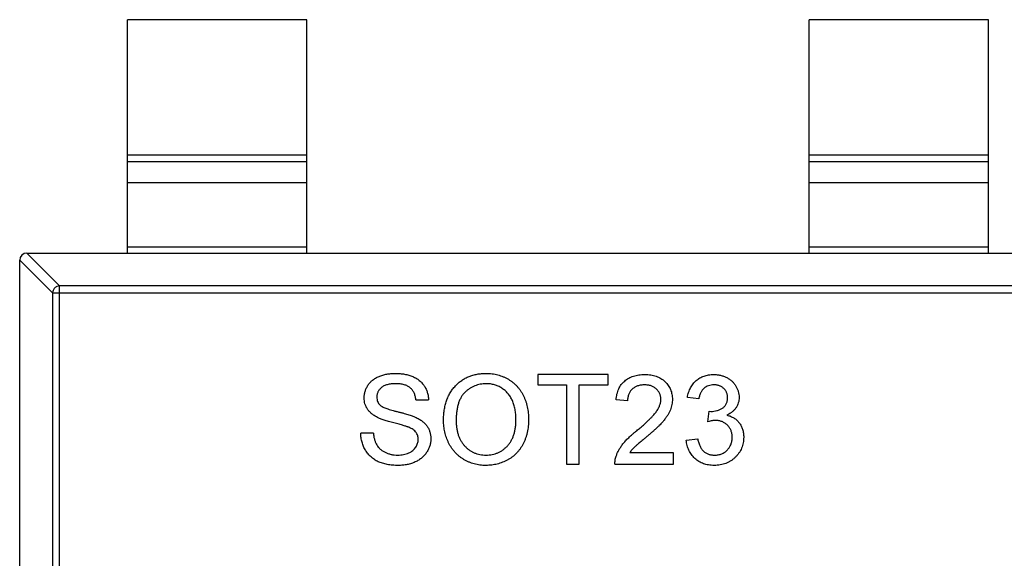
# Model space of a CAD drawing. Header units: millimetres. Extents: x 134 to 283, y 142 to 332.
# Tile 99 of 145: x 160.86 to 163.61, y 272.65 to 274.15. Entities that reach past the tile are written whole.
import ezdxf

# ---------------------------------------------------------------- set-up
doc = ezdxf.new("R2010")
doc.units = ezdxf.units.MM
doc.header["$LTSCALE"] = 0.1
doc.layers.get('0').update_dxf_attribs({"linetype": 'CONTINUOUS'})

msp = doc.modelspace()

# ---------------------------------------------------------------- linework, layer by layer
at = {"color": 7, "linetype": 'Continuous'}
for p, q in [((161.1611, 273.4967), (161.1611, 274.1467)), ((161.6611, 274.1467), (161.1611, 274.1467)), ((161.6611, 273.4967), (161.6611, 274.1467)), ((163.0611, 273.4967), (163.0611, 274.1467)), ((163.5611, 274.1467), (163.0611, 274.1467)), ((163.5611, 273.4967), (163.5611, 274.1467)), ((161.1611, 273.7705), (161.6611, 273.7705)), ((163.0611, 273.7705), (163.5611, 273.7705)), ((161.6611, 273.7507), (161.1611, 273.7507)), ((163.5611, 273.7507), (163.0611, 273.7507)), ((161.6611, 273.6927), (161.1611, 273.6927)), ((163.5611, 273.6927), (163.0611, 273.6927)), ((161.1611, 273.5145), (161.6611, 273.5145)), ((163.0611, 273.5145), (163.5611, 273.5145)), ((160.8808, 273.4967), (160.9722, 273.4053)), ((160.8811, 273.4967), (163.8411, 273.4967)), ((160.9525, 273.3856), (160.8611, 273.477)), ((160.8611, 271.8167), (160.8611, 273.4767)), ((160.9722, 271.8881), (160.9722, 273.4053)), ((163.75, 273.4053), (160.9722, 273.4053)), ((160.9525, 273.3856), (160.9525, 271.9078)), ((160.9525, 273.3856), (163.7697, 273.3856)), ((162.305, 273.1585), (162.305, 273.1297)), ((162.5006, 273.1585), (162.305, 273.1585)), ((162.5006, 273.1297), (162.5006, 273.1585)), ((162.305, 273.1297), (162.3852, 273.1297)), ((162.3852, 273.1297), (162.3852, 272.9085)), ((162.4204, 272.9085), (162.4204, 273.1297)), ((162.4204, 273.1297), (162.5006, 273.1297)), ((161.9653, 273.088), (162.0006, 273.088)), ((162.555, 273.0848), (162.523, 273.088)), ((162.7538, 273.0912), (162.7217, 273.0944)), ((162.7791, 273.0271), (162.7824, 273.056)), ((162.7824, 273.056), (162.787, 273.0556)), ((161.8467, 272.9951), (161.8115, 272.9951)), ((162.7185, 272.9758), (162.7506, 272.979)), ((162.6832, 272.9406), (162.561, 272.9406)), ((162.6832, 272.9085), (162.6832, 272.9406)), ((162.3852, 272.9085), (162.4204, 272.9085)), ((162.5198, 272.9085), (162.6832, 272.9085))]:
    msp.add_line(p, q, dxfattribs=at)
msp.add_arc((160.8811, 273.4767), 0.02, 90, 180, dxfattribs=at)
for points, knots in [([(160.9722, 273.4053), (160.9697, 273.4052), (160.9646, 273.404), (160.9582, 273.3996), (160.9538, 273.3932), (160.9526, 273.3881), (160.9525, 273.3856)], [0, 0, 0, 0, 0.249032, 0.5, 0.750968, 1, 1, 1, 1]), ([(161.8211, 273.0933), (161.8212, 273.0964), (161.8214, 273.1025), (161.8235, 273.1116), (161.8269, 273.1203), (161.8307, 273.1272), (161.8344, 273.1324), (161.8375, 273.1362), (161.8409, 273.1397), (161.8447, 273.1429), (161.8487, 273.1459), (161.853, 273.1487), (161.8577, 273.1511), (161.8643, 273.1541), (161.8731, 273.1572), (161.8842, 273.1598), (161.8958, 273.1614), (161.9038, 273.1616), (161.9079, 273.1617)], [0, 0, 0, 0, 0.074995, 0.149165, 0.223664, 0.300412, 0.33957, 0.378921, 0.418096, 0.45823, 0.498427, 0.539708, 0.582216, 0.625824, 0.715481, 0.807384, 0.901634, 1, 1, 1, 1]), ([(161.9079, 273.1617), (161.9123, 273.1616), (161.921, 273.1614), (161.9335, 273.1598), (161.9453, 273.1569), (161.9545, 273.1538), (161.9613, 273.1506), (161.9661, 273.148), (161.9706, 273.1452), (161.9748, 273.142), (161.9787, 273.1386), (161.9822, 273.135), (161.9855, 273.1311), (161.9895, 273.1255), (161.9937, 273.1181), (161.9973, 273.1086), (161.9998, 273.0985), (162.0003, 273.0915), (162.0006, 273.088)], [0, 0, 0, 0, 0.100475, 0.195644, 0.286083, 0.372983, 0.415026, 0.456052, 0.495939, 0.535566, 0.574087, 0.612519, 0.651081, 0.689513, 0.766237, 0.84235, 0.919974, 1, 1, 1, 1]), ([(162.0422, 273.0302), (162.0423, 273.0352), (162.0425, 273.045), (162.0441, 273.0592), (162.0466, 273.0726), (162.0503, 273.0851), (162.055, 273.0968), (162.0606, 273.1078), (162.0674, 273.1178), (162.0752, 273.1269), (162.0838, 273.1351), (162.093, 273.1423), (162.1029, 273.1483), (162.1133, 273.1532), (162.1244, 273.157), (162.1361, 273.1597), (162.1483, 273.1614), (162.1567, 273.1616), (162.161, 273.1617)], [0, 0, 0, 0, 0.075226, 0.146575, 0.2145, 0.27953, 0.342403, 0.403496, 0.463762, 0.523864, 0.583252, 0.641302, 0.698898, 0.756295, 0.814628, 0.874325, 0.935783, 1, 1, 1, 1]), ([(162.161, 273.1617), (162.1638, 273.1617), (162.1694, 273.1616), (162.1777, 273.1608), (162.1858, 273.1595), (162.1936, 273.1577), (162.2013, 273.1554), (162.2087, 273.1526), (162.2159, 273.1492), (162.2229, 273.1454), (162.2296, 273.1411), (162.2359, 273.1364), (162.2417, 273.1312), (162.2473, 273.1258), (162.2523, 273.1198), (162.257, 273.1135), (162.2612, 273.1067), (162.265, 273.0996), (162.2684, 273.0921), (162.2713, 273.0844), (162.2738, 273.0765), (162.2759, 273.0683), (162.2774, 273.0598), (162.2786, 273.0511), (162.2792, 273.0422), (162.2793, 273.0362), (162.2794, 273.0331)], [0, 0, 0, 0, 0.043099, 0.085587, 0.126908, 0.167967, 0.20845, 0.249025, 0.289281, 0.33001, 0.370598, 0.410466, 0.450033, 0.489688, 0.529116, 0.569037, 0.609703, 0.650759, 0.692509, 0.734219, 0.776707, 0.819552, 0.863351, 0.907839, 0.953334, 1, 1, 1, 1]), ([(162.523, 273.088), (162.5233, 273.0908), (162.524, 273.0962), (162.5255, 273.1041), (162.5278, 273.1114), (162.5304, 273.1183), (162.5338, 273.1246), (162.5376, 273.1305), (162.542, 273.1357), (162.547, 273.1406), (162.5524, 273.1448), (162.5583, 273.1485), (162.5647, 273.1516), (162.5715, 273.1541), (162.5788, 273.1561), (162.5865, 273.1575), (162.5947, 273.1583), (162.6003, 273.1585), (162.6031, 273.1585)], [0, 0, 0, 0, 0.070675, 0.137493, 0.201473, 0.262869, 0.32255, 0.380737, 0.43822, 0.495487, 0.553484, 0.611346, 0.670644, 0.731587, 0.794183, 0.859445, 0.928208, 1, 1, 1, 1]), ([(162.6031, 273.1585), (162.606, 273.1585), (162.6116, 273.1584), (162.6198, 273.1574), (162.6276, 273.1558), (162.6349, 273.1537), (162.6417, 273.1509), (162.6481, 273.1475), (162.654, 273.1434), (162.6594, 273.1388), (162.6642, 273.1337), (162.6685, 273.1283), (162.672, 273.1225), (162.675, 273.1165), (162.6773, 273.1102), (162.6788, 273.1036), (162.6799, 273.0966), (162.68, 273.0919), (162.68, 273.0895)], [0, 0, 0, 0, 0.074712, 0.145539, 0.213339, 0.278615, 0.342094, 0.40389, 0.465063, 0.526577, 0.587328, 0.64638, 0.704345, 0.761672, 0.819418, 0.878039, 0.937796, 1, 1, 1, 1]), ([(162.7217, 273.0944), (162.7222, 273.0969), (162.7232, 273.1018), (162.7252, 273.1088), (162.7276, 273.1154), (162.7306, 273.1215), (162.7339, 273.1272), (162.7377, 273.1325), (162.7419, 273.1374), (162.7465, 273.1418), (162.7515, 273.1458), (162.7568, 273.1492), (162.7624, 273.1521), (162.7683, 273.1544), (162.7745, 273.1563), (162.781, 273.1575), (162.7878, 273.1584), (162.7925, 273.1585), (162.7948, 273.1585)], [0, 0, 0, 0, 0.071036, 0.139343, 0.204958, 0.268332, 0.330129, 0.390664, 0.450861, 0.510587, 0.570374, 0.629455, 0.687994, 0.747581, 0.807839, 0.870034, 0.93381, 1, 1, 1, 1]), ([(162.7948, 273.1585), (162.7981, 273.1584), (162.8045, 273.1582), (162.8139, 273.1565), (162.8229, 273.1538), (162.8315, 273.1501), (162.8394, 273.1455), (162.8464, 273.14), (162.8523, 273.1337), (162.8572, 273.1266), (162.8611, 273.1191), (162.8639, 273.1113), (162.8656, 273.1032), (162.8658, 273.0977), (162.8659, 273.095)], [0, 0, 0, 0, 0.092054, 0.181008, 0.26913, 0.357137, 0.443549, 0.526433, 0.607453, 0.688385, 0.767854, 0.845531, 0.922529, 1, 1, 1, 1]), ([(161.9093, 273.1329), (161.907, 273.1329), (161.9027, 273.1328), (161.8965, 273.1322), (161.8908, 273.1314), (161.8855, 273.1302), (161.8806, 273.1287), (161.8762, 273.1269), (161.8724, 273.1246), (161.8689, 273.122), (161.866, 273.1192), (161.8634, 273.1162), (161.8612, 273.1132), (161.8594, 273.1099), (161.858, 273.1065), (161.8571, 273.103), (161.8564, 273.0993), (161.8564, 273.0968), (161.8563, 273.0956)], [0, 0, 0, 0, 0.091511, 0.177143, 0.257108, 0.331198, 0.400592, 0.465625, 0.526973, 0.585443, 0.641399, 0.695044, 0.746782, 0.796959, 0.847545, 0.897439, 0.947649, 1, 1, 1, 1]), ([(161.9653, 273.088), (161.9651, 273.0898), (161.9646, 273.0933), (161.9635, 273.0984), (161.962, 273.1031), (161.9602, 273.1075), (161.9581, 273.1115), (161.9556, 273.1152), (161.9526, 273.1185), (161.9494, 273.1216), (161.9458, 273.1243), (161.9417, 273.1266), (161.9373, 273.1285), (161.9325, 273.1301), (161.9272, 273.1314), (161.9216, 273.1323), (161.9156, 273.1327), (161.9114, 273.1328), (161.9093, 273.1329)], [0, 0, 0, 0, 0.067155, 0.131403, 0.192732, 0.251253, 0.307704, 0.362699, 0.417778, 0.472304, 0.527873, 0.58523, 0.645057, 0.707952, 0.774434, 0.84494, 0.920404, 1, 1, 1, 1]), ([(162.1612, 273.1329), (162.1584, 273.1328), (162.1528, 273.1327), (162.1447, 273.1315), (162.1368, 273.1297), (162.1292, 273.1271), (162.122, 273.1237), (162.115, 273.1196), (162.1083, 273.1148), (162.102, 273.1092), (162.0961, 273.1028), (162.0911, 273.0952), (162.0869, 273.0867), (162.0834, 273.0773), (162.0807, 273.0668), (162.0789, 273.0553), (162.0777, 273.0429), (162.0776, 273.0343), (162.0775, 273.0298)], [0, 0, 0, 0, 0.055943, 0.110382, 0.164048, 0.216759, 0.269601, 0.323009, 0.377581, 0.433449, 0.490922, 0.550625, 0.613117, 0.679861, 0.751358, 0.828261, 0.910795, 1, 1, 1, 1]), ([(162.2441, 273.0334), (162.2441, 273.0358), (162.2441, 273.0407), (162.2435, 273.0478), (162.2428, 273.0548), (162.2417, 273.0615), (162.2402, 273.0679), (162.2386, 273.0741), (162.2365, 273.0801), (162.2341, 273.0858), (162.2315, 273.0912), (162.2285, 273.0964), (162.2253, 273.1012), (162.2218, 273.1057), (162.2179, 273.1099), (162.2138, 273.1138), (162.2094, 273.1173), (162.2047, 273.1206), (162.1998, 273.1235), (162.1947, 273.126), (162.1895, 273.1282), (162.1841, 273.1298), (162.1786, 273.1312), (162.1729, 273.1322), (162.1671, 273.1327), (162.1631, 273.1328), (162.1612, 273.1329)], [0, 0, 0, 0, 0.050852, 0.099752, 0.147438, 0.194086, 0.239171, 0.28334, 0.326577, 0.368936, 0.410572, 0.451051, 0.490877, 0.530044, 0.568937, 0.607578, 0.64642, 0.685679, 0.724799, 0.763513, 0.802173, 0.84074, 0.879649, 0.919071, 0.959098, 1, 1, 1, 1]), ([(162.6024, 273.1297), (162.6007, 273.1296), (162.5973, 273.1296), (162.5923, 273.129), (162.5876, 273.1281), (162.5831, 273.1268), (162.5789, 273.1251), (162.575, 273.123), (162.5714, 273.1206), (162.568, 273.1178), (162.565, 273.1147), (162.5623, 273.1113), (162.5601, 273.1076), (162.5583, 273.1036), (162.5569, 273.0993), (162.5558, 273.0947), (162.5552, 273.0898), (162.5551, 273.0865), (162.555, 273.0848)], [0, 0, 0, 0, 0.070696, 0.138358, 0.20337, 0.2657, 0.327256, 0.386512, 0.445858, 0.505173, 0.56378, 0.622343, 0.680824, 0.739795, 0.800801, 0.864239, 0.930631, 1, 1, 1, 1]), ([(162.648, 273.0892), (162.648, 273.0906), (162.6479, 273.0934), (162.6472, 273.0974), (162.6463, 273.1013), (162.6449, 273.105), (162.6431, 273.1085), (162.6409, 273.1118), (162.6383, 273.115), (162.6354, 273.118), (162.6322, 273.1208), (162.6286, 273.1231), (162.6248, 273.1252), (162.6208, 273.1269), (162.6166, 273.1281), (162.612, 273.129), (162.6073, 273.1296), (162.6041, 273.1296), (162.6024, 273.1297)], [0, 0, 0, 0, 0.061762, 0.121174, 0.179421, 0.236843, 0.294322, 0.353191, 0.412721, 0.474522, 0.537057, 0.599591, 0.662367, 0.725246, 0.790316, 0.857724, 0.927232, 1, 1, 1, 1]), ([(162.7958, 273.1297), (162.7931, 273.1296), (162.788, 273.1294), (162.7805, 273.1275), (162.7738, 273.1245), (162.7689, 273.1209), (162.7653, 273.1175), (162.7629, 273.1147), (162.7607, 273.1115), (162.7588, 273.108), (162.7572, 273.1042), (162.7557, 273.1002), (162.7546, 273.0958), (162.754, 273.0928), (162.7538, 273.0912)], [0, 0, 0, 0, 0.127797, 0.246795, 0.362284, 0.477652, 0.536237, 0.59559, 0.656344, 0.719085, 0.784349, 0.852876, 0.924551, 1, 1, 1, 1]), ([(162.8339, 273.0939), (162.8339, 273.0952), (162.8338, 273.0977), (162.8333, 273.1013), (162.8324, 273.1048), (162.8313, 273.1081), (162.8298, 273.1112), (162.8279, 273.1141), (162.8258, 273.117), (162.8232, 273.1195), (162.8205, 273.122), (162.8175, 273.124), (162.8144, 273.1258), (162.8111, 273.1272), (162.8075, 273.1283), (162.8038, 273.1291), (162.7999, 273.1296), (162.7972, 273.1296), (162.7958, 273.1297)], [0, 0, 0, 0, 0.065093, 0.127304, 0.188122, 0.247131, 0.306077, 0.365678, 0.426103, 0.487841, 0.550317, 0.611805, 0.672737, 0.734883, 0.79768, 0.862475, 0.929775, 1, 1, 1, 1]), ([(161.858, 273.0392), (161.855, 273.0408), (161.8494, 273.0439), (161.8417, 273.0494), (161.8353, 273.0555), (161.8301, 273.0621), (161.826, 273.0693), (161.8232, 273.077), (161.8213, 273.085), (161.8212, 273.0905), (161.8211, 273.0933)], [0, 0, 0, 0, 0.144805, 0.279512, 0.406394, 0.527502, 0.645393, 0.761885, 0.878942, 1, 1, 1, 1]), ([(161.8563, 273.0956), (161.8564, 273.0934), (161.8566, 273.0892), (161.8584, 273.0833), (161.8612, 273.0779), (161.8639, 273.075), (161.8653, 273.0735)], [0, 0, 0, 0, 0.262741, 0.509957, 0.753327, 1, 1, 1, 1]), ([(162.5808, 273.002), (162.584, 273.0047), (162.5902, 273.0099), (162.5989, 273.0177), (162.6069, 273.0249), (162.614, 273.0316), (162.6203, 273.0379), (162.6258, 273.0436), (162.6305, 273.0489), (162.6344, 273.0538), (162.6376, 273.0584), (162.6404, 273.0629), (162.6427, 273.0674), (162.6446, 273.0718), (162.6461, 273.0762), (162.6472, 273.0806), (162.6479, 273.0849), (162.648, 273.0878), (162.648, 273.0892)], [0, 0, 0, 0, 0.11141, 0.214526, 0.309417, 0.396087, 0.474284, 0.544374, 0.60642, 0.660582, 0.709794, 0.756451, 0.800767, 0.843168, 0.884295, 0.923885, 0.962359, 1, 1, 1, 1]), ([(162.68, 273.0895), (162.68, 273.087), (162.6798, 273.0821), (162.6788, 273.0747), (162.6769, 273.0674), (162.6745, 273.06), (162.6711, 273.0526), (162.6669, 273.0451), (162.6617, 273.0375), (162.6567, 273.0309), (162.652, 273.0255), (162.6478, 273.021), (162.643, 273.0162), (162.6378, 273.0109), (162.6318, 273.0055), (162.6253, 272.9995), (162.6182, 272.9934), (162.6132, 272.9891), (162.6107, 272.9869)], [0, 0, 0, 0, 0.057945, 0.116018, 0.174826, 0.234683, 0.296827, 0.364061, 0.436192, 0.51426, 0.556976, 0.604856, 0.657675, 0.715751, 0.77884, 0.847501, 0.921228, 1, 1, 1, 1]), ([(162.787, 273.0556), (162.79, 273.0557), (162.7957, 273.0559), (162.8042, 273.0578), (162.8122, 273.0607), (162.8183, 273.0641), (162.8229, 273.0673), (162.8258, 273.0703), (162.8284, 273.0734), (162.8303, 273.0769), (162.832, 273.0807), (162.8331, 273.0849), (162.8338, 273.0893), (162.8339, 273.0923), (162.8339, 273.0939)], [0, 0, 0, 0, 0.129789, 0.254605, 0.378435, 0.50292, 0.565018, 0.624848, 0.683448, 0.742765, 0.802757, 0.86522, 0.930779, 1, 1, 1, 1]), ([(162.8659, 273.095), (162.8658, 273.0924), (162.8656, 273.0872), (162.864, 273.0798), (162.8612, 273.0727), (162.8575, 273.0659), (162.8526, 273.0597), (162.8467, 273.0542), (162.8397, 273.0493), (162.8345, 273.0467), (162.8318, 273.0454)], [0, 0, 0, 0, 0.121951, 0.240787, 0.35855, 0.479066, 0.601519, 0.727551, 0.859932, 1, 1, 1, 1]), ([(161.8653, 273.0735), (161.8662, 273.0727), (161.8681, 273.0711), (161.8716, 273.0689), (161.8761, 273.0667), (161.8814, 273.0646), (161.8876, 273.0624), (161.8946, 273.0601), (161.9026, 273.0579), (161.9112, 273.0557), (161.9199, 273.0536), (161.9282, 273.0514), (161.9358, 273.0494), (161.9427, 273.0474), (161.9489, 273.0454), (161.9544, 273.0435), (161.9592, 273.0417), (161.9622, 273.0405), (161.9636, 273.0399)], [0, 0, 0, 0, 0.032743, 0.07241, 0.119611, 0.174673, 0.237345, 0.308352, 0.38763, 0.474784, 0.563332, 0.645136, 0.720203, 0.789134, 0.851497, 0.907331, 0.956969, 1, 1, 1, 1]), ([(161.9451, 273.0115), (161.9442, 273.0119), (161.9422, 273.0127), (161.9388, 273.0138), (161.9347, 273.0152), (161.93, 273.0166), (161.9245, 273.0181), (161.9183, 273.0199), (161.9114, 273.0217), (161.904, 273.0237), (161.8966, 273.0256), (161.8894, 273.0276), (161.8829, 273.0296), (161.8768, 273.0316), (161.8714, 273.0335), (161.8664, 273.0354), (161.862, 273.0373), (161.8593, 273.0386), (161.858, 273.0392)], [0, 0, 0, 0, 0.0312, 0.070487, 0.117215, 0.171576, 0.234122, 0.303963, 0.382156, 0.467646, 0.554335, 0.635074, 0.710037, 0.779092, 0.842966, 0.901001, 0.953246, 1, 1, 1, 1]), ([(161.9636, 273.0399), (161.9654, 273.0391), (161.9689, 273.0375), (161.9739, 273.0347), (161.9786, 273.0318), (161.9829, 273.0287), (161.9868, 273.0255), (161.9903, 273.0221), (161.9936, 273.0185), (161.9964, 273.0147), (161.9989, 273.0108), (162.0011, 273.0068), (162.0028, 273.0026), (162.0044, 272.9983), (162.0055, 272.9937), (162.0064, 272.9891), (162.0069, 272.9843), (162.0069, 272.9811), (162.007, 272.9795)], [0, 0, 0, 0, 0.074931, 0.147078, 0.216364, 0.282503, 0.346688, 0.408836, 0.469262, 0.528432, 0.587001, 0.644416, 0.702189, 0.759767, 0.81849, 0.877633, 0.93802, 1, 1, 1, 1]), ([(162.1608, 272.9053), (162.1579, 272.9054), (162.1522, 272.9054), (162.1438, 272.9063), (162.1356, 272.9076), (162.1277, 272.9094), (162.1199, 272.9118), (162.1124, 272.9147), (162.1052, 272.9181), (162.0982, 272.9221), (162.0915, 272.9265), (162.0852, 272.9313), (162.0794, 272.9365), (162.074, 272.9422), (162.0689, 272.9481), (162.0643, 272.9545), (162.0601, 272.9612), (162.0564, 272.9683), (162.053, 272.9757), (162.0502, 272.9832), (162.0477, 272.9907), (162.0457, 272.9984), (162.0441, 273.0062), (162.0431, 273.0141), (162.0423, 273.0221), (162.0423, 273.0275), (162.0422, 273.0302)], [0, 0, 0, 0, 0.044697, 0.088534, 0.131409, 0.173814, 0.215715, 0.257247, 0.298848, 0.340604, 0.382029, 0.42297, 0.463632, 0.504048, 0.544591, 0.584964, 0.626265, 0.667979, 0.709943, 0.751382, 0.792619, 0.833948, 0.875008, 0.916446, 0.957907, 1, 1, 1, 1]), ([(162.0775, 273.0298), (162.0775, 273.0262), (162.0776, 273.0192), (162.0788, 273.0089), (162.0807, 272.9992), (162.0832, 272.9901), (162.0866, 272.9816), (162.0906, 272.9737), (162.0955, 272.9664), (162.101, 272.9597), (162.1071, 272.9537), (162.1136, 272.9484), (162.1206, 272.9441), (162.1279, 272.9404), (162.1355, 272.9376), (162.1436, 272.9356), (162.152, 272.9344), (162.1577, 272.9342), (162.1607, 272.9342)], [0, 0, 0, 0, 0.075964, 0.148125, 0.217201, 0.2833, 0.347202, 0.4093, 0.470426, 0.531588, 0.591739, 0.650258, 0.707303, 0.764208, 0.821148, 0.879119, 0.938423, 1, 1, 1, 1]), ([(162.1607, 272.9342), (162.1636, 272.9342), (162.1695, 272.9344), (162.178, 272.9356), (162.1861, 272.9377), (162.1939, 272.9404), (162.2012, 272.9442), (162.2082, 272.9486), (162.2146, 272.9539), (162.2208, 272.9599), (162.2263, 272.9668), (162.2311, 272.9742), (162.2351, 272.9825), (162.2385, 272.9913), (162.241, 273.0009), (162.2429, 273.0111), (162.244, 273.022), (162.2441, 273.0295), (162.2441, 273.0334)], [0, 0, 0, 0, 0.061055, 0.119545, 0.176806, 0.232956, 0.288583, 0.344667, 0.401662, 0.46054, 0.520477, 0.581213, 0.643431, 0.707961, 0.775371, 0.846414, 0.921152, 1, 1, 1, 1]), ([(162.2794, 273.0331), (162.2793, 273.03), (162.2792, 273.0239), (162.2786, 273.0148), (162.2773, 273.006), (162.2757, 272.9974), (162.2735, 272.9891), (162.2709, 272.981), (162.2678, 272.9732), (162.2643, 272.9656), (162.2603, 272.9584), (162.2559, 272.9517), (162.251, 272.9454), (162.2459, 272.9394), (162.2403, 272.934), (162.2342, 272.9291), (162.2278, 272.9245), (162.2211, 272.9205), (162.214, 272.917), (162.2068, 272.9139), (162.1995, 272.9112), (162.192, 272.909), (162.1844, 272.9074), (162.1767, 272.9062), (162.1688, 272.9055), (162.1635, 272.9054), (162.1608, 272.9053)], [0, 0, 0, 0, 0.04756, 0.093962, 0.139112, 0.183626, 0.227457, 0.270703, 0.313611, 0.35626, 0.398366, 0.439557, 0.480045, 0.519888, 0.559658, 0.599421, 0.639208, 0.679668, 0.72002, 0.759859, 0.79956, 0.839199, 0.878956, 0.918794, 0.959083, 1, 1, 1, 1]), ([(162.7998, 273.0305), (162.7984, 273.0305), (162.7952, 273.0304), (162.7903, 273.0297), (162.7849, 273.0286), (162.7811, 273.0276), (162.7791, 273.0271)], [0, 0, 0, 0, 0.209403, 0.444401, 0.708272, 1, 1, 1, 1]), ([(162.8467, 272.984), (162.8467, 272.9856), (162.8466, 272.9889), (162.846, 272.9936), (162.8449, 272.9981), (162.8435, 273.0024), (162.8416, 273.0065), (162.8394, 273.0104), (162.8366, 273.014), (162.8335, 273.0174), (162.8302, 273.0205), (162.8265, 273.0231), (162.8226, 273.0254), (162.8185, 273.0273), (162.8141, 273.0287), (162.8096, 273.0298), (162.8048, 273.0304), (162.8015, 273.0305), (162.7998, 273.0305)], [0, 0, 0, 0, 0.067051, 0.13118, 0.193722, 0.254499, 0.314763, 0.375117, 0.436023, 0.498297, 0.560571, 0.621619, 0.681973, 0.742853, 0.804272, 0.867473, 0.932273, 1, 1, 1, 1]), ([(162.8318, 273.0454), (162.8336, 273.0449), (162.8371, 273.044), (162.8422, 273.0422), (162.8469, 273.0401), (162.8515, 273.0376), (162.8556, 273.0347), (162.8595, 273.0316), (162.863, 273.028), (162.8663, 273.0241), (162.8693, 273.02), (162.8718, 273.0155), (162.8739, 273.0109), (162.8758, 273.006), (162.8771, 273.0007), (162.878, 272.9953), (162.8787, 272.9896), (162.8787, 272.9857), (162.8788, 272.9837)], [0, 0, 0, 0, 0.065828, 0.128938, 0.190858, 0.251186, 0.310974, 0.37005, 0.429672, 0.489507, 0.549975, 0.610075, 0.670915, 0.732909, 0.796711, 0.861825, 0.929892, 1, 1, 1, 1]), ([(161.9162, 272.9053), (161.9134, 272.9053), (161.9081, 272.9054), (161.9003, 272.9059), (161.8928, 272.9067), (161.8856, 272.9078), (161.8788, 272.9093), (161.8723, 272.9111), (161.8661, 272.9132), (161.8603, 272.9157), (161.8548, 272.9185), (161.8496, 272.9216), (161.8447, 272.9251), (161.8402, 272.9289), (161.8358, 272.933), (161.8319, 272.9375), (161.8282, 272.9423), (161.8249, 272.9473), (161.8219, 272.9527), (161.8192, 272.9582), (161.8169, 272.9639), (161.8151, 272.9699), (161.8136, 272.9759), (161.8125, 272.9821), (161.8117, 272.9885), (161.8115, 272.9929), (161.8115, 272.9951)], [0, 0, 0, 0, 0.052493, 0.102825, 0.151397, 0.198033, 0.242876, 0.285999, 0.327849, 0.368395, 0.407852, 0.446838, 0.485166, 0.523341, 0.561602, 0.59992, 0.638496, 0.677791, 0.71729, 0.756605, 0.796068, 0.835886, 0.875714, 0.916263, 0.95776, 1, 1, 1, 1]), ([(161.8467, 272.9951), (161.8471, 272.9919), (161.8478, 272.9858), (161.8499, 272.9772), (161.8526, 272.9694), (161.8559, 272.9625), (161.8603, 272.9563), (161.8656, 272.9508), (161.8721, 272.946), (161.8793, 272.9417), (161.8874, 272.9384), (161.896, 272.9359), (161.9052, 272.9344), (161.9114, 272.9343), (161.9146, 272.9342)], [0, 0, 0, 0, 0.093796, 0.180188, 0.260363, 0.334847, 0.407093, 0.481448, 0.559271, 0.64227, 0.728586, 0.815978, 0.906035, 1, 1, 1, 1]), ([(161.9717, 272.9778), (161.9716, 272.9796), (161.9715, 272.9831), (161.9704, 272.9883), (161.9683, 272.993), (161.9657, 272.9974), (161.962, 273.0015), (161.9573, 273.0053), (161.9516, 273.0087), (161.9473, 273.0105), (161.9451, 273.0115)], [0, 0, 0, 0, 0.117768, 0.230176, 0.339843, 0.450625, 0.566943, 0.696021, 0.839438, 1, 1, 1, 1]), ([(162.5231, 272.9308), (162.5242, 272.9337), (162.5264, 272.9396), (162.5307, 272.9482), (162.5359, 272.9568), (162.5409, 272.9638), (162.5455, 272.9693), (162.5493, 272.9737), (162.5536, 272.9781), (162.5583, 272.9827), (162.5633, 272.9874), (162.5687, 272.9922), (162.5746, 272.9971), (162.5787, 273.0004), (162.5808, 273.002)], [0, 0, 0, 0, 0.100388, 0.204407, 0.310686, 0.422157, 0.480685, 0.543238, 0.6095, 0.679555, 0.753841, 0.831641, 0.913813, 1, 1, 1, 1]), ([(161.9146, 272.9342), (161.9174, 272.9342), (161.923, 272.9343), (161.9309, 272.9355), (161.9384, 272.9373), (161.9453, 272.9399), (161.9516, 272.9431), (161.957, 272.947), (161.9616, 272.9513), (161.9653, 272.9563), (161.9681, 272.9615), (161.9702, 272.9668), (161.9715, 272.9723), (161.9716, 272.976), (161.9717, 272.9778)], [0, 0, 0, 0, 0.105584, 0.205868, 0.300947, 0.393002, 0.480949, 0.562874, 0.641461, 0.717742, 0.791772, 0.862716, 0.931777, 1, 1, 1, 1]), ([(162.007, 272.9795), (162.0068, 272.9762), (162.0066, 272.9697), (162.0043, 272.9602), (162.0008, 272.9509), (161.9967, 272.9435), (161.9928, 272.9379), (161.9896, 272.9339), (161.986, 272.9302), (161.9821, 272.9266), (161.9779, 272.9233), (161.9734, 272.9203), (161.9686, 272.9175), (161.9617, 272.9141), (161.9526, 272.9105), (161.9411, 272.9075), (161.9288, 272.9056), (161.9205, 272.9054), (161.9162, 272.9053)], [0, 0, 0, 0, 0.074816, 0.148535, 0.223872, 0.301297, 0.340894, 0.38034, 0.420127, 0.45995, 0.500831, 0.541907, 0.584439, 0.62808, 0.717267, 0.80786, 0.901925, 1, 1, 1, 1]), ([(162.6107, 272.9869), (162.6085, 272.9852), (162.6043, 272.9818), (162.5984, 272.9768), (162.5931, 272.9723), (162.5882, 272.9684), (162.5841, 272.9648), (162.5804, 272.9617), (162.5775, 272.959), (162.5729, 272.9549), (162.5672, 272.949), (162.563, 272.9433), (162.561, 272.9406)], [0, 0, 0, 0, 0.1242, 0.23683, 0.339495, 0.431254, 0.511455, 0.581223, 0.640495, 0.688308, 0.850333, 1, 1, 1, 1]), ([(162.7963, 272.9053), (162.7937, 272.9054), (162.7885, 272.9055), (162.7809, 272.9065), (162.7737, 272.9079), (162.7668, 272.9101), (162.7602, 272.9128), (162.7541, 272.9163), (162.7482, 272.9203), (162.7427, 272.9249), (162.7377, 272.9299), (162.7332, 272.9354), (162.7293, 272.9413), (162.7259, 272.9475), (162.7232, 272.954), (162.721, 272.961), (162.7194, 272.9683), (162.7188, 272.9733), (162.7185, 272.9758)], [0, 0, 0, 0, 0.067794, 0.133464, 0.196934, 0.258481, 0.319787, 0.380431, 0.44099, 0.502867, 0.564806, 0.625526, 0.685604, 0.746041, 0.807347, 0.869717, 0.93379, 1, 1, 1, 1]), ([(162.7506, 272.979), (162.751, 272.9771), (162.7518, 272.9734), (162.7534, 272.968), (162.7551, 272.9631), (162.7572, 272.9586), (162.7592, 272.9545), (162.7616, 272.9508), (162.7641, 272.9475), (162.7669, 272.9446), (162.7699, 272.9422), (162.7731, 272.94), (162.7766, 272.9382), (162.7803, 272.9367), (162.7843, 272.9356), (162.7884, 272.9347), (162.7928, 272.9342), (162.7959, 272.9342), (162.7974, 272.9342)], [0, 0, 0, 0, 0.082566, 0.15976, 0.233155, 0.301356, 0.365752, 0.426437, 0.484185, 0.539549, 0.593156, 0.647048, 0.701446, 0.757, 0.81384, 0.873058, 0.934963, 1, 1, 1, 1]), ([(162.8788, 272.9837), (162.8787, 272.981), (162.8786, 272.9758), (162.8774, 272.968), (162.8756, 272.9605), (162.873, 272.9534), (162.8698, 272.9465), (162.8657, 272.94), (162.8609, 272.9338), (162.8554, 272.928), (162.8495, 272.9227), (162.843, 272.918), (162.8362, 272.9141), (162.829, 272.9109), (162.8213, 272.9084), (162.8133, 272.9066), (162.8049, 272.9055), (162.7992, 272.9054), (162.7963, 272.9053)], [0, 0, 0, 0, 0.063503, 0.124805, 0.18492, 0.244376, 0.303775, 0.364133, 0.425376, 0.488388, 0.551743, 0.61386, 0.67564, 0.737737, 0.800417, 0.864658, 0.930985, 1, 1, 1, 1]), ([(162.7974, 272.9342), (162.7993, 272.9342), (162.8028, 272.9342), (162.808, 272.935), (162.8129, 272.936), (162.8176, 272.9377), (162.8219, 272.9397), (162.826, 272.9422), (162.8298, 272.9451), (162.8333, 272.9484), (162.8364, 272.9521), (162.8392, 272.956), (162.8415, 272.9602), (162.8435, 272.9645), (162.8449, 272.9691), (162.8459, 272.9738), (162.8466, 272.9788), (162.8467, 272.9822), (162.8467, 272.984)], [0, 0, 0, 0, 0.069461, 0.135658, 0.19962, 0.261651, 0.322053, 0.38234, 0.443223, 0.50493, 0.56682, 0.6276, 0.687476, 0.747351, 0.808174, 0.870133, 0.933721, 1, 1, 1, 1]), ([(162.5198, 272.9085), (162.5198, 272.9104), (162.5198, 272.9142), (162.5204, 272.9198), (162.5214, 272.9254), (162.5226, 272.929), (162.5231, 272.9308)], [0, 0, 0, 0, 0.252643, 0.50444, 0.750407, 1, 1, 1, 1])]:
    msp.add_open_spline(points, degree=3, knots=knots, dxfattribs=at)

doc.saveas('drawing.dxf')
